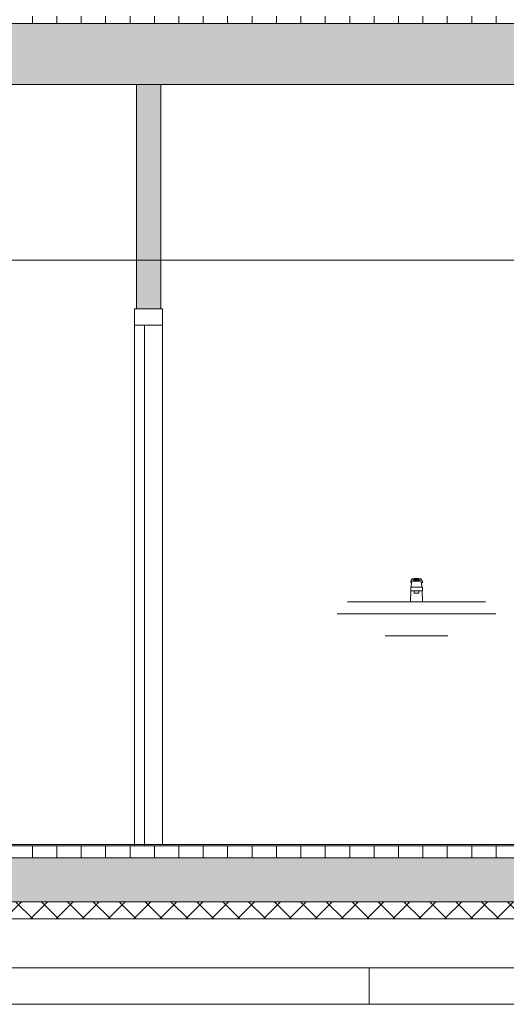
# Model space of a CAD drawing. Extents: x -138812 to 250702, y -18987 to 104055.
# Tile 129 of 193: x 99699 to 101692, y 72769 to 76804. Entities that reach past the tile are written whole.
import ezdxf

# ---------------------------------------------------------------- set-up
doc = ezdxf.new("R2010")
doc.units = 0
doc.header["$LTSCALE"] = 50
doc.linetypes.add('7 Voorgevel & doorsnede A-A$0$B0204', pattern=[1300, 1000, -100, 100, -100])
doc.layers.get('0').update_dxf_attribs({"linetype": 'CONTINUOUS'})
for name, color, linetype in [('7 Voorgevel & doorsnede A-A$0$00 Bestaand', 7, 'CONTINUOUS'), ('7 Voorgevel & doorsnede A-A$0$00 Bestaand Deuren', 7, 'CONTINUOUS'), ('7 Voorgevel & doorsnede A-A$0$00 Bestaand Doorsnede-arcering', 7, 'CONTINUOUS'), ('7 Voorgevel & doorsnede A-A$0$00 Bestaande vloeren', 7, 'CONTINUOUS'), ('7 Voorgevel & doorsnede A-A$0$00 Bestaande vloeren Doorsnede-arcering', 7, 'CONTINUOUS'), ('7 Voorgevel & doorsnede A-A$0$00 Bestaande vloeren Laagscheidingslijnen', 7, 'CONTINUOUS'), ('7 Voorgevel & doorsnede A-A$0$23 Vloeren', 7, 'CONTINUOUS'), ('7 Voorgevel & doorsnede A-A$0$90 Terrein', 7, 'CONTINUOUS')]:
    doc.layers.add(name, color=color, linetype=linetype)
pattern_1 = [(90, (108550.56, 1635.29), (-100, 0), [])]
pattern_2 = [(0, (108550.56, 1635.29), (0, 70), [0, -70])]

# ---------------------------------------------------------------- blocks, each defined once
blk = doc.blocks.new('7 Voorgevel & doorsnede A-A$0$Section Elem_285_3', base_point=(108550.6, 1635.3))
at = {"layer": '7 Voorgevel & doorsnede A-A$0$00 Bestaande vloeren Doorsnede-arcering', "linetype": 'Continuous', "lineweight": 0}
h = blk.add_hatch(dxfattribs=at)
h.set_pattern_fill('LIJNEN_VERT_100_0003', color=9, style=0, pattern_type=2)
h.set_pattern_definition(pattern_1)
h.paths.add_polyline_path([(96512.7, 1585.3), (96512.7, 1635.3), (83899.9, 1635.3), (83899.9, 1585.3)], flags=0)
h = blk.add_hatch(dxfattribs=at)
h.set_pattern_fill('11_GEWAPEND_BETON__I_H_W_73', color=9, style=0, pattern_type=2)
h.set_pattern_definition(pattern_2)
h.paths.add_polyline_path([(96512.7, 1405.3), (96512.7, 1585.3), (83899.9, 1585.3), (83899.9, 1405.3)], flags=0)
h = blk.add_hatch(dxfattribs=at)
h.set_pattern_fill('13_45GR_ISOLATIE_0003', color=9, style=0, pattern_type=2)
h.set_pattern_definition([(45, (108550.56, 1635.29), (-53.033, 53.033), []), (135, (108550.56, 1635.29), (53.033, 53.033), [])])
h.paths.add_polyline_path([(96512.7, 1335.3), (96512.7, 1405.3), (83899.9, 1405.3), (83899.9, 1335.3)], flags=0)
at = {"layer": '7 Voorgevel & doorsnede A-A$0$00 Bestaande vloeren', "color": 2, "linetype": 'Continuous', "lineweight": 0}
blk.add_line((83899.9, 1635.3), (96512.7, 1635.3), dxfattribs=at)
at = {"layer": '7 Voorgevel & doorsnede A-A$0$00 Bestaande vloeren', "color": 1, "linetype": 'Continuous', "lineweight": 0}
blk.add_line((83899.9, 1335.3), (96512.7, 1335.3), dxfattribs=at)
at = {"layer": '7 Voorgevel & doorsnede A-A$0$00 Bestaande vloeren Laagscheidingslijnen', "color": 3, "linetype": 'Continuous', "lineweight": 0}
for p, q in [((83899.9, 1585.3), (96512.7, 1585.3)), ((83899.9, 1585.3), (96512.7, 1585.3)), ((83899.9, 1405.3), (96512.7, 1405.3)), ((83899.9, 1405.3), (96512.7, 1405.3))]:
    blk.add_line(p, q, dxfattribs=at)
blk = doc.blocks.new('7 Voorgevel & doorsnede A-A$0$Section Elem_286_3', base_point=(108550.6, 1635.3))
at = {"layer": '7 Voorgevel & doorsnede A-A$0$00 Bestaande vloeren Doorsnede-arcering', "linetype": 'Continuous', "lineweight": 0}
h = blk.add_hatch(dxfattribs=at)
h.set_pattern_fill('LIJNEN_VERT_100_0003', color=9, style=0, pattern_type=2)
h.set_pattern_definition(pattern_1)
h.paths.add_polyline_path([(96512.7, 5005.3), (96512.7, 5035.3), (83699.5, 5035.3), (83699.5, 5005.3)], flags=0)
h = blk.add_hatch(dxfattribs=at)
h.set_pattern_fill('11_GEWAPEND_BETON__I_H_W_73', color=9, style=0, pattern_type=2)
h.set_pattern_definition(pattern_2)
h.paths.add_polyline_path([(96512.7, 4755.3), (96512.7, 5005.3), (83699.5, 5005.3), (83699.5, 4755.3)], flags=0)
at = {"layer": '7 Voorgevel & doorsnede A-A$0$00 Bestaande vloeren', "color": 1, "linetype": 'Continuous', "lineweight": 0}
blk.add_line((83699.5, 4755.3), (96512.7, 4755.3), dxfattribs=at)
at = {"layer": '7 Voorgevel & doorsnede A-A$0$00 Bestaande vloeren Laagscheidingslijnen', "color": 3, "linetype": 'Continuous', "lineweight": 0}
blk.add_line((83699.5, 5005.3), (96512.7, 5005.3), dxfattribs=at)
blk.add_line((83699.5, 5005.3), (96512.7, 5005.3), dxfattribs=at)
blk = doc.blocks.new('7 Voorgevel & doorsnede A-A$0$Section Elem_336_3', base_point=(108550.6, 1635.3))
at = {"layer": '7 Voorgevel & doorsnede A-A$0$00 Bestaand', "color": 252, "linetype": 'Continuous', "lineweight": 0}
blk.add_line((94063.9, 1135.3), (84981.4, 1135.3), dxfattribs=at)
blk = doc.blocks.new('7 Voorgevel & doorsnede A-A$0$Section Elem_388_3', base_point=(108550.6, 1635.3))
at = {"layer": '7 Voorgevel & doorsnede A-A$0$00 Bestaande vloeren', "color": 2, "linetype": 'Continuous', "lineweight": 0}
blk.add_line((83899.9, 4755.3), (96512.7, 4755.3), dxfattribs=at)
blk = doc.blocks.new('7 Voorgevel & doorsnede A-A$0$Section Elem_480_3', base_point=(108550.6, 1635.3))
at = {"layer": '7 Voorgevel & doorsnede A-A$0$00 Bestaand Doorsnede-arcering', "linetype": 'Continuous', "lineweight": 0}
blk.add_hatch(color=255, dxfattribs=at).paths.add_polyline_path([(86444.7, 4755.3), (86444.7, 3835.3), (86544.7, 3835.3), (86544.7, 4755.3)], flags=0)
at = {"layer": '7 Voorgevel & doorsnede A-A$0$00 Bestaand', "color": 1, "linetype": 'Continuous', "lineweight": 0}
for p, q in [((86444.7, 3835.3), (86444.7, 4755.3)), ((86444.7, 4755.3), (86544.7, 4755.3)), ((86544.7, 3835.3), (86544.7, 4755.3)), ((86444.7, 3835.3), (86544.7, 3835.3))]:
    blk.add_line(p, q, dxfattribs=at)
blk = doc.blocks.new('7 Voorgevel & doorsnede A-A$0$Section Elem_483_3', base_point=(108550.6, 1635.3))
at = {"layer": '7 Voorgevel & doorsnede A-A$0$00 Bestaand Deuren', "color": 1, "linetype": 'Continuous', "lineweight": 0}
for p, q in [((86437.7, 3835.3), (86551.7, 3835.3)), ((86437.7, 3768.3), (86437.7, 3835.3)), ((86551.7, 3768.3), (86551.7, 3835.3)), ((86437.7, 3768.3), (86477.7, 3768.3)), ((86437.7, 1635.3), (86437.7, 3768.3)), ((86437.7, 3768.3), (86551.7, 3768.3)), ((86477.7, 1635.3), (86477.7, 3768.3)), ((86478.7, 3675.6), (86478.7, 3768.3)), ((86551.7, 1640.3), (86551.7, 3768.3)), ((86478.7, 3536.4), (86478.7, 3629.2)), ((86478.7, 3461.4), (86478.7, 3490.1)), ((86478.7, 1913.5), (86478.7, 1942.2)), ((86478.7, 1774.4), (86478.7, 1867.1)), ((86478.7, 1640.3), (86478.7, 1728))]:
    blk.add_line(p, q, dxfattribs=at)
blk = doc.blocks.new('7 Voorgevel & doorsnede A-A$0$Section Elem_484_3', base_point=(108550.6, 1635.3))
at = {"layer": '7 Voorgevel & doorsnede A-A$0$00 Bestaand', "color": 1, "linetype": 'Continuous', "lineweight": 0}
for p, q in [((87571.6, 2727.2), (87568.7, 2719.5)), ((87571.6, 2723.3), (87568.7, 2715.6)), ((87568.7, 2715.6), (87568.7, 2719.5)), ((87568.7, 2715.6), (87571.3, 2713.2)), ((87570.5, 2695.3), (87571.5, 2715.3)), ((87571.3, 2713.2), (87571.4, 2713.2)), ((87574.4, 2717.3), (87571.5, 2715.3)), ((87574.9, 2729), (87571.6, 2727.2)), ((87574.9, 2725.1), (87571.6, 2723.3)), ((87582.1, 2718.7), (87574.4, 2717.3)), ((87582.5, 2730.4), (87574.9, 2729)), ((87582.5, 2726.4), (87574.9, 2725.1)), ((87578.5, 2723), (87580.4, 2724.3)), ((87578.5, 2720.2), (87578.5, 2723)), ((87606.5, 2720.2), (87578.5, 2720.2)), ((87605, 2724.1), (87580.1, 2724.1)), ((87580.4, 2724.3), (87585.5, 2725.2)), ((87592.5, 2719.3), (87582.1, 2718.7)), ((87592.5, 2730.8), (87582.5, 2730.4)), ((87592.5, 2726.9), (87582.5, 2726.4)), ((87585.5, 2725.2), (87592.5, 2725.6)), ((87602.6, 2730.4), (87592.5, 2730.8)), ((87602.6, 2726.4), (87592.5, 2726.9)), ((87592.5, 2725.6), (87599.5, 2725.2)), ((87603, 2718.7), (87592.5, 2719.3)), ((87599.5, 2725.2), (87604.7, 2724.3)), ((87610.2, 2729), (87602.6, 2730.4)), ((87610.2, 2725.1), (87602.6, 2726.4)), ((87610.6, 2717.3), (87603, 2718.7)), ((87604.7, 2724.3), (87606.5, 2723)), ((87606.5, 2723), (87606.5, 2720.2)), ((87613.5, 2727.2), (87610.2, 2729)), ((87613.5, 2723.3), (87610.2, 2725.1)), ((87613.5, 2715.3), (87610.6, 2717.3)), ((87616.4, 2719.5), (87613.5, 2727.2)), ((87616.4, 2715.6), (87613.5, 2723.3)), ((87614.5, 2695.3), (87613.5, 2715.3)), ((87613.7, 2713.2), (87613.8, 2713.2)), ((87613.8, 2713.2), (87616.4, 2715.6)), ((87616.4, 2715.6), (87616.4, 2719.5)), ((87567.5, 2635.3), (87569.8, 2680.3)), ((87568.7, 2695.3), (87581.6, 2695.3)), ((87568.7, 2695.3), (87568.7, 2680.3)), ((87568.7, 2680.3), (87581.6, 2680.3)), ((87581.6, 2695.3), (87583.5, 2695.3)), ((87581.6, 2680.3), (87583.5, 2680.3)), ((87583.5, 2695.3), (87587.5, 2695.3)), ((87583.5, 2680.3), (87587.5, 2680.3)), ((87583.5, 2670.3), (87583.5, 2680.3)), ((87584.8, 2670.3), (87583.5, 2670.3)), ((87588, 2670.3), (87584.8, 2670.3)), ((87587.5, 2695.3), (87592.5, 2695.3)), ((87587.5, 2680.3), (87592.5, 2680.3)), ((87592.5, 2670.3), (87588, 2670.3)), ((87592.5, 2695.3), (87597.6, 2695.3)), ((87592.5, 2680.3), (87597.6, 2680.3)), ((87597, 2670.3), (87592.5, 2670.3)), ((87600.3, 2670.3), (87597, 2670.3)), ((87597.6, 2695.3), (87601.6, 2695.3)), ((87597.6, 2680.3), (87601.6, 2680.3)), ((87601.5, 2670.3), (87600.3, 2670.3)), ((87601.5, 2670.3), (87601.5, 2680.3)), ((87601.6, 2695.3), (87603.5, 2695.3)), ((87601.6, 2680.3), (87603.5, 2680.3)), ((87603.5, 2695.3), (87616.4, 2695.3)), ((87603.5, 2680.3), (87616.4, 2680.3)), ((87617.5, 2635.3), (87615.3, 2680.3)), ((87616.4, 2695.3), (87616.4, 2680.3)), ((87313.5, 2635.3), (87310, 2635.3)), ((87323.9, 2635.3), (87313.5, 2635.3)), ((87340.8, 2635.3), (87323.9, 2635.3)), ((87363.3, 2635.3), (87340.8, 2635.3)), ((87390.4, 2635.3), (87363.3, 2635.3)), ((87468, 2635.3), (87390.4, 2635.3)), ((87550.5, 2635.3), (87468, 2635.3)), ((87634.6, 2635.3), (87550.5, 2635.3)), ((87717.1, 2635.3), (87634.6, 2635.3)), ((87794.7, 2635.3), (87717.1, 2635.3)), ((87821.8, 2635.3), (87794.7, 2635.3)), ((87844.3, 2635.3), (87821.8, 2635.3)), ((87861.2, 2635.3), (87844.3, 2635.3)), ((87871.6, 2635.3), (87861.2, 2635.3)), ((87875.1, 2635.3), (87871.6, 2635.3)), ((87272.1, 2585.3), (87267.6, 2585.3)), ((87285.4, 2585.3), (87272.1, 2585.3)), ((87306.9, 2585.3), (87285.4, 2585.3)), ((87335.6, 2585.3), (87306.9, 2585.3)), ((87370.3, 2585.3), (87335.6, 2585.3)), ((87455.6, 2585.3), (87370.3, 2585.3)), ((87546.3, 2585.3), (87455.6, 2585.3)), ((87638.8, 2585.3), (87546.3, 2585.3)), ((87729.5, 2585.3), (87638.8, 2585.3)), ((87814.8, 2585.3), (87729.5, 2585.3)), ((87849.5, 2585.3), (87814.8, 2585.3)), ((87878.2, 2585.3), (87849.5, 2585.3)), ((87899.7, 2585.3), (87878.2, 2585.3)), ((87913, 2585.3), (87899.7, 2585.3)), ((87917.5, 2585.3), (87913, 2585.3)), ((87463.8, 2495.3), (87463.8, 2495.3)), ((87513.2, 2495.3), (87463.8, 2495.3)), ((87565.8, 2495.3), (87513.2, 2495.3)), ((87619.3, 2495.3), (87565.8, 2495.3)), ((87671.9, 2495.3), (87619.3, 2495.3)), ((87721.3, 2495.3), (87671.9, 2495.3)), ((87721.3, 2495.3), (87721.3, 2495.3))]:
    blk.add_line(p, q, dxfattribs=at)
blk = doc.blocks.new('7 Voorgevel & doorsnede A-A$0$Section Elem_561_3', base_point=(108550.6, 1635.3))
at = {"layer": '7 Voorgevel & doorsnede A-A$0$23 Vloeren', "color": 2, "linetype": 'Continuous', "lineweight": 0}
blk.add_line((82079.2, 4035.3), (90108.3, 4035.3), dxfattribs=at)
blk = doc.blocks.new('7 Voorgevel & doorsnede A-A$0$Section Elem_566_3', base_point=(108550.6, 1635.3))
at = {"layer": '7 Voorgevel & doorsnede A-A$0$23 Vloeren', "color": 2, "linetype": 'Continuous', "lineweight": 0}
for p, q in [((81356.9, 1640.3), (90829.9, 1640.3)), ((83856.8, 1635.3), (86437.7, 1635.3)), ((86477.7, 1635.3), (88177.2, 1635.3))]:
    blk.add_line(p, q, dxfattribs=at)
blk = doc.blocks.new('7 Voorgevel & doorsnede A-A$0$Section Elem_568_3', base_point=(108550.6, 1635.3))
at = {"layer": '7 Voorgevel & doorsnede A-A$0$90 Terrein', "color": 252, "linetype": 'Continuous', "lineweight": 0}
blk.add_line((87398.6, 985.3), (93508.6, 985.3), dxfattribs=at)
blk = doc.blocks.new('7 Voorgevel & doorsnede A-A$0$Section Elem_569_3', base_point=(108550.6, 1635.3))
at = {"layer": '7 Voorgevel & doorsnede A-A$0$90 Terrein', "color": 252, "linetype": 'Continuous', "lineweight": 0}
for p in [(87398.6, 1135.3), (83004, 985.3)]:
    blk.add_line(p, (87398.6, 985.3), dxfattribs=at)
blk = doc.blocks.new('7 Voorgevel & doorsnede A-A$0$A DOORSNEDE A-A_STORY_MARKER', base_point=(108550.6, 1635.3))
at = {"color": 9, "linetype": '7 Voorgevel & doorsnede A-A$0$B0204', "lineweight": 0}
blk.add_line((68885.1, 1635.3), (99506.2, 1635.3), dxfattribs=at)

msp = doc.modelspace()

# ---------------------------------------------------------------- block references
at = {"linetype": 'Continuous', "lineweight": 0}
msp.add_blockref('7 Voorgevel & doorsnede A-A$0$A DOORSNEDE A-A_STORY_MARKER', (122282.53701, 73419.01573), dxfattribs=at)
at = {"layer": '7 Voorgevel & doorsnede A-A$0$00 Bestaand', "color": 9, "lineweight": 0}
for name in ['7 Voorgevel & doorsnede A-A$0$Section Elem_480_3', '7 Voorgevel & doorsnede A-A$0$Section Elem_484_3', '7 Voorgevel & doorsnede A-A$0$Section Elem_336_3']:
    msp.add_blockref(name, (122282.53701, 73419.01573), dxfattribs=at)
at = {"layer": '7 Voorgevel & doorsnede A-A$0$00 Bestaand Deuren', "color": 9, "lineweight": 0}
msp.add_blockref('7 Voorgevel & doorsnede A-A$0$Section Elem_483_3', (122282.53701, 73419.01573), dxfattribs=at)
at = {"layer": '7 Voorgevel & doorsnede A-A$0$00 Bestaande vloeren', "color": 9, "lineweight": 0}
for name in ['7 Voorgevel & doorsnede A-A$0$Section Elem_286_3', '7 Voorgevel & doorsnede A-A$0$Section Elem_388_3', '7 Voorgevel & doorsnede A-A$0$Section Elem_285_3']:
    msp.add_blockref(name, (122282.53701, 73419.01573), dxfattribs=at)
at = {"layer": '7 Voorgevel & doorsnede A-A$0$23 Vloeren', "color": 9, "lineweight": 0}
for name in ['7 Voorgevel & doorsnede A-A$0$Section Elem_561_3', '7 Voorgevel & doorsnede A-A$0$Section Elem_566_3']:
    msp.add_blockref(name, (122282.53701, 73419.01573), dxfattribs=at)
at = {"layer": '7 Voorgevel & doorsnede A-A$0$90 Terrein', "color": 9, "lineweight": 0}
for name in ['7 Voorgevel & doorsnede A-A$0$Section Elem_569_3', '7 Voorgevel & doorsnede A-A$0$Section Elem_568_3']:
    msp.add_blockref(name, (122282.53701, 73419.01573), dxfattribs=at)

doc.saveas('drawing.dxf')
